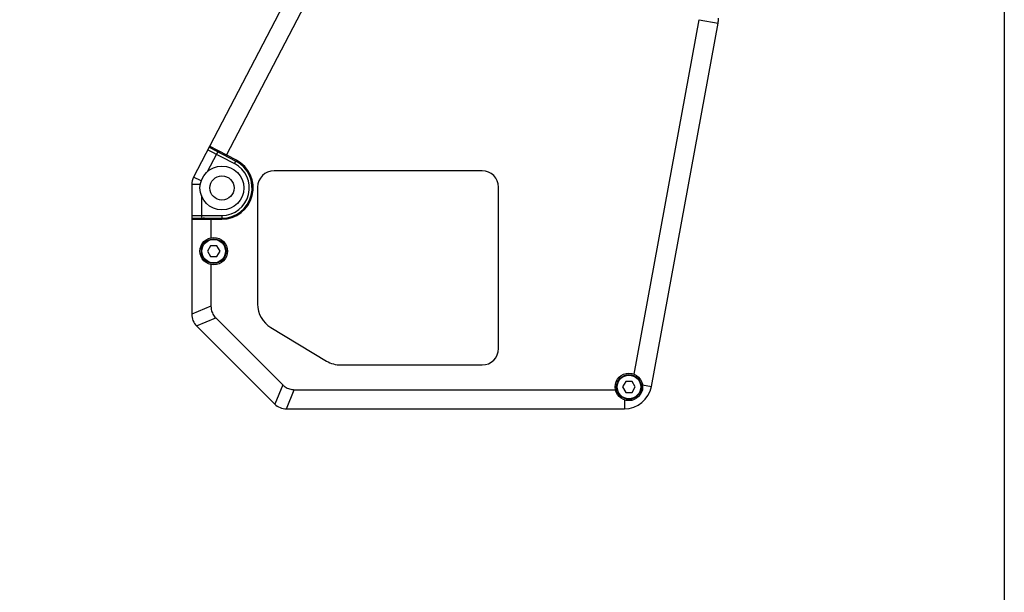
# Model space of a CAD drawing. Header units: millimetres. Extents: x 222 to 446, y -355 to -187.
# Tile 24 of 28: x 401 to 446, y -317 to -290. Entities that reach past the tile are written whole.
import ezdxf

# ---------------------------------------------------------------- set-up
doc = ezdxf.new("R2010")
doc.units = ezdxf.units.MM
doc.header["$LTSCALE"] = 23.1
doc.layers.get('0').update_dxf_attribs({"linetype": 'CONTINUOUS'})
doc.layers.add('00_COMPONENTS', color=7, linetype='CONTINUOUS')

msp = doc.modelspace()

# ---------------------------------------------------------------- linework, layer by layer
msp.add_lwpolyline([(221.7663, -186.5543), (445.8999, -186.5543), (445.8999, -354.885), (221.7663, -354.885)], close=True)
at = {"layer": '00_COMPONENTS', "color": 7}
for p, q in [((414.5405, -286.9251), (408.9664, -297.6329)), ((410.4711, -296.6373), (415.0099, -287.9185)), ((429.0322, -306.6192), (432.0005, -290.4624)), ((429.8198, -307.1748), (432.8611, -290.6205)), ((409.6142, -296.3885), (410.8338, -297.0234)), ((409.6719, -296.2776), (410.8916, -296.9125)), ((410.9147, -296.8682), (409.695, -296.2333)), ((410.0023, -296.5905), (410.0894, -296.495)), ((410.0023, -296.5905), (409.5858, -297.3906)), ((422.1067, -297.3489), (412.6317, -297.3489)), ((408.8817, -297.9792), (408.8817, -303.8883)), ((411.8817, -298.0989), (411.8817, -303.4239)), ((422.8567, -305.4489), (422.8567, -298.0989)), ((409.3192, -298.4802), (409.3192, -299.3822)), ((408.8817, -299.3822), (410.2567, -299.3822)), ((408.8817, -299.5072), (410.2567, -299.5072)), ((408.8817, -299.5572), (410.2567, -299.5572)), ((409.3524, -299.5072), (409.3192, -299.3822)), ((409.7567, -299.5572), (409.7567, -300.3991)), ((409.7373, -300.7614), (409.593, -301.0114)), ((410.026, -300.7614), (409.7373, -300.7614)), ((410.1703, -301.0114), (410.026, -300.7614)), ((409.593, -301.0114), (409.7373, -301.2614)), ((409.7373, -301.2614), (410.026, -301.2614)), ((410.026, -301.2614), (410.1703, -301.0114)), ((409.7567, -301.6238), (409.7567, -303.5258)), ((409.9763, -304.0562), (413.0244, -307.1043)), ((409.1013, -304.4186), (412.662, -307.9793)), ((412.4879, -304.4954), (415.0259, -306.0204)), ((415.6697, -306.1989), (422.1067, -306.1989)), ((428.6543, -306.9489), (428.51, -307.1989)), ((428.51, -307.1989), (428.6543, -307.4489)), ((428.943, -306.9489), (428.6543, -306.9489)), ((429.0873, -307.1989), (428.943, -306.9489)), ((428.943, -307.4489), (429.0873, -307.1989)), ((413.5548, -307.3239), (428.1863, -307.3239)), ((428.6543, -307.4489), (428.943, -307.4489)), ((413.1923, -308.1989), (428.5904, -308.1989))]:
    msp.add_line(p, q, dxfattribs=at)
at = {"layer": '00_COMPONENTS', "color": 4}
for p, q in [((432.0005, -290.4624), (432.8611, -290.6205)), ((410.8338, -297.0234), (410.8916, -296.9125)), ((409.3095, -297.8115), (408.9664, -297.6329)), ((409.2684, -297.9792), (408.8817, -297.9792)), ((410.2567, -299.3822), (410.2567, -299.5072)), ((409.7567, -303.5258), (408.8817, -303.8883)), ((409.1013, -304.4186), (409.9763, -304.0562)), ((413.0244, -307.1043), (412.662, -307.9793)), ((429.4159, -307.1006), (429.8198, -307.1748)), ((413.1923, -308.1989), (413.5548, -307.3239)), ((428.5904, -307.7882), (428.5904, -308.1989))]:
    msp.add_line(p, q, dxfattribs=at)
at = {"layer": '00_COMPONENTS', "color": 7}
for centre, radius in [((410.2567, -298.1322), 1), ((410.2567, -298.1322), 0.55), ((409.8817, -301.0114), 0.625), ((409.8817, -301.0114), 0.5625), ((428.7986, -307.1989), 0.625), ((428.7986, -307.1989), 0.5625)]:
    msp.add_circle(centre, radius, dxfattribs=at)
at = {"layer": '00_COMPONENTS', "color": 4}
for centre in [(409.8817, -301.0114), (428.7986, -307.1989)]:
    msp.add_circle(centre, 0.5375, dxfattribs=at)
at = {"layer": '00_COMPONENTS', "color": 7}
for centre, radius, start, end in [((431.6317, -290.3946), 1.25, 349.59, 360), ((410.3551, -296.2105), 0.375, 212.57511, 242.5), ((410.2567, -298.1322), 1.425, 270, 62.5), ((410.2567, -298.1322), 1.375, 270, 62.5), ((410.2567, -298.1322), 1.25, 270, 62.5), ((412.6317, -298.0989), 0.75, 90, 180), ((422.1067, -298.0989), 0.75, 0, 90), ((409.6317, -297.9792), 0.75, 152.5, 180), ((409.4567, -299.8822), 0.375, 90, 119.92489), ((413.1317, -303.4239), 1.25, 180, 239), ((409.6317, -303.8883), 0.75, 180, 225), ((422.1067, -305.4489), 0.75, 270, 360), ((415.6697, -304.9489), 1.25, 239, 270), ((428.5904, -306.9489), 1.25, 270, 349.59), ((413.1923, -307.4489), 0.75, 225, 270)]:
    msp.add_arc(centre, radius, start, end, dxfattribs=at)
for points in [[(409.7567, -303.5258), (409.7567, -303.5748), (409.7663, -303.6606), (409.8001, -303.7786), (409.8594, -303.9131), (409.9245, -304.0044), (409.9763, -304.0562)], [(413.0244, -307.1043), (413.059, -307.1389), (413.1266, -307.1928), (413.2339, -307.2523), (413.3709, -307.3055), (413.4815, -307.3239), (413.5548, -307.3239)]]:
    msp.add_open_spline(points, degree=3, knots=[0, 0, 0, 0, 0.2500913, 0.4378396, 0.6256015, 1, 1, 1, 1], dxfattribs=at)

doc.saveas('drawing.dxf')
